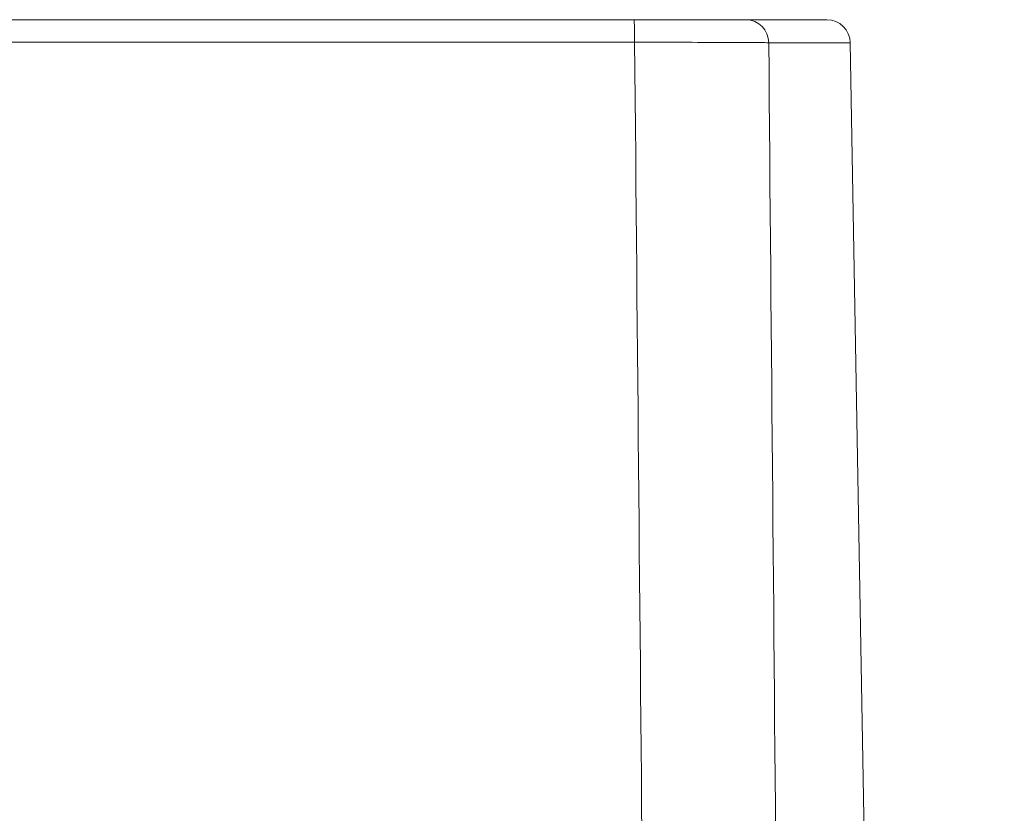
# Model space of a CAD drawing. Header units: millimetres. Extents: x 3754 to 4293, y 1699 to 2080.
# Tile 6 of 14: x 3853 to 3874, y 1977 to 1994. Entities that reach past the tile are written whole.
import ezdxf

# ---------------------------------------------------------------- set-up
doc = ezdxf.new("R2010")
doc.units = ezdxf.units.MM
doc.dimstyles.new('ISO-25', dxfattribs={"dimtxt": 2.5, "dimasz": 2.5, "dimexe": 1.25, "dimexo": 0.625, "dimtad": 1, "dimzin": 9, "dimdsep": 46, "dimtxsty": 'Standard', "dimcen": 2.5, "dimclrd": 2, "dimclre": 2, "dimclrt": 2, "dimadec": 0, "dimazin": 0, "dimtfac": 1, "dimtmove": 0, "dimatfit": 3, "dimfxl": 0, "dimarcsym": 0})

# ---------------------------------------------------------------- blocks, each defined once
blk = doc.blocks.new('A$C782473BF')
at = {"color": 7, "linetype": 'Continuous', "lineweight": 15}
for p, q in [((5.904, 116.323), (50.272, 116.323)), ((52.653, 116.323), (54.375, 116.323)), ((50.281, 115.841), (5.895, 115.841)), ((55.739, 66.313), (54.875, 115.832))]:
    blk.add_line(p, q, dxfattribs=at)
at = {"color": 8, "linetype": 'Continuous', "lineweight": 15}
blk.add_line((54.875, 115.832), (53.138, 115.832), dxfattribs=at)
at = {"color": 7, "linetype": 'Continuous', "lineweight": 15}
for centre, radius, start, end in [((43.568, 115.958), 6.713, 358.9953, 3.1153), ((52.645, 115.831), 0.492, 0.1327, 89.1462), ((54.375, 115.823), 0.5, 1, 90)]:
    blk.add_arc(centre, radius, start, end, dxfattribs=at)
for points, knots in [([(50.272, 116.323), (50.519, 116.323), (51.046, 116.323), (51.769, 116.323), (52.368, 116.323), (52.558, 116.323), (52.653, 116.323)], [0, 0, 0, 0, 0.226757, 0.484428, 0.742216, 1, 1, 1, 1]), ([(50.927, 41.323), (50.829, 53.318), (50.627, 78.157), (50.399, 102.996), (50.281, 115.841)], [0, 0, 0, 0, 0.482903, 1, 1, 1, 1]), ([(53.138, 115.832), (53.024, 115.834), (52.797, 115.837), (52.078, 115.84), (51.21, 115.841), (50.577, 115.841), (50.281, 115.841)], [0, 0, 0, 0, 0.257765, 0.515552, 0.773232, 1, 1, 1, 1]), ([(53.138, 115.832), (53.25, 102.973), (53.467, 78.137), (53.658, 53.301), (53.75, 41.323)], [0, 0, 0, 0, 0.517743, 1, 1, 1, 1])]:
    blk.add_open_spline(points, degree=3, knots=knots, dxfattribs=at)
blk = doc.blocks.new('*D60')
at = {"color": 2, "lineweight": -2, "transparency": 16777216}
for p, q in [((3817.751, 1993.978), (3795.963, 1993.978)), ((3797.213, 1881.655), (3797.213, 1989.978)), ((3931.772, 1877.655), (3795.963, 1877.655))]:
    blk.add_line(p, q, dxfattribs=at)
at = {"color": 2, "transparency": 16777216}
for points in [[(3796.546, 1989.978), (3797.879, 1989.978), (3797.213, 1993.978)], [(3796.546, 1881.655), (3797.879, 1881.655), (3797.213, 1877.655)]]:
    blk.add_solid(points, dxfattribs=at)
at = {"layer": 'Defpoints', "color": 0, "transparency": 16777216}
for p in [(3797.213, 1993.978), (3818.376, 1993.978), (3932.397, 1877.655)]:
    blk.add_point(p, dxfattribs=at)
at = {"color": 2, "transparency": 16777216, "insert": (3794.084, 1935.817), "char_height": 5, "attachment_point": 5, "rotation": 90}
blk.add_mtext('116.3', dxfattribs=at)

msp = doc.modelspace()

# ---------------------------------------------------------------- block references
msp.add_blockref('A$C782473BF', (3815.714, 1877.655))

# ---------------------------------------------------------------- dimensions: what is measured, and where the dimension line sits
dim = msp.add_linear_dim(base=(3797.213, 1993.978), p1=(3932.397, 1877.655), p2=(3818.376, 1993.978), angle=90, dimstyle='ISO-25', override={"dimtxt": 5, "dimasz": 4, "dimdec": 1, "dimtdec": 1, "dimfxl": 2.5, "dimtfillclr": 2})
dim.commit()
dim.dimension.update_dxf_attribs({"geometry": '*D60', "text_midpoint": (3794.084, 1935.817)})

doc.saveas('drawing.dxf')
